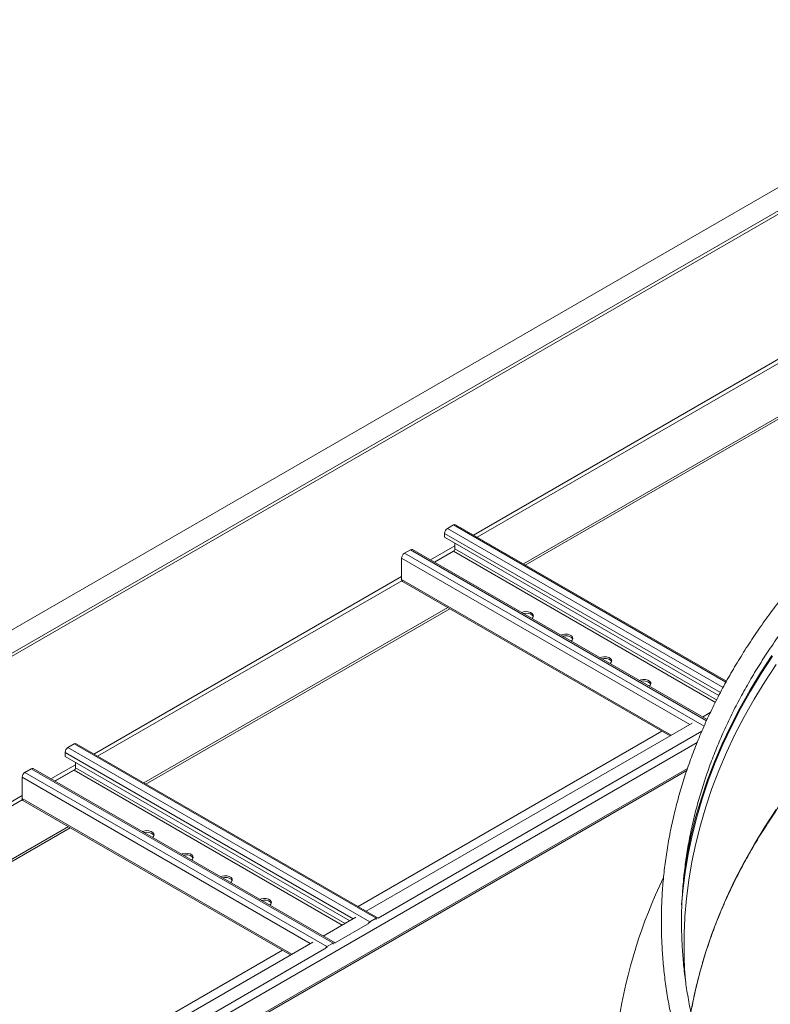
# Model space of a CAD drawing. Header units: millimetres. Extents: x -6 to 5206, y -8403 to -276.
# Tile 22 of 65: x 1584 to 1924, y -6757 to -6312. Entities that reach past the tile are written whole.
import ezdxf

# ---------------------------------------------------------------- set-up
doc = ezdxf.new("R2010")
doc.units = ezdxf.units.MM

msp = doc.modelspace()

# ---------------------------------------------------------------- linework, layer by layer
at = {"color": 7, "linetype": 'Continuous', "lineweight": 15}
for p, q in [((2058.54, -6311.97), (792.82, -7042.66)), ((797.37, -7050.54), (2063.09, -6319.85)), ((1812.07, -6557.97), (1949.36, -6478.71)), ((1812.91, -6558.45), (1950.21, -6479.2)), ((1780.47, -6540.33), (1777.71, -6541.92)), ((1903.83, -6610.94), (1781.37, -6540.24)), ((1776.44, -6544.13), (1776.44, -6545.92)), ((1776.44, -6545.92), (1900.33, -6617.45)), ((1781.1, -6551.1), (1781.1, -6548.62)), ((1761.02, -6551.56), (1758.26, -6553.15)), ((1895.03, -6628.31), (1761.92, -6551.47)), ((1771.83, -6557.19), (1780.47, -6552.2)), ((1756.99, -6555.35), (1756.99, -6565.02)), ((1757.36, -6565.85), (1878.3, -6635.66)), ((1640.59, -6656.95), (1777.89, -6577.69)), ((1641.44, -6657.44), (1778.74, -6578.18)), ((1893.03, -6627.15), (1896.5, -6625.15)), ((1741, -6714.92), (1888.32, -6629.87)), ((1737.32, -6712.8), (1874.62, -6633.54)), ((1608.99, -6639.32), (1606.24, -6640.91)), ((1608.99, -6639.32), (1745.46, -6718.1)), ((1746.36, -6718.02), (1609.89, -6639.23)), ((1604.96, -6643.12), (1604.96, -6644.91)), ((1606.24, -6640.91), (1742.71, -6719.7)), ((1604.96, -6644.91), (1733.61, -6719.18)), ((1609.63, -6650.09), (1609.63, -6647.61)), ((1380.1, -6943.34), (1885.86, -6651.37)), ((1589.55, -6650.55), (1586.79, -6652.14)), ((1586.79, -6652.14), (1723.26, -6730.92)), ((1589.55, -6650.55), (1726.02, -6729.33)), ((1726.92, -6729.24), (1590.45, -6650.46)), ((1600.36, -6656.18), (1608.99, -6651.19)), ((1585.52, -6654.34), (1585.52, -6664.01)), ((1585.89, -6664.84), (1706.82, -6734.65)), ((1469.12, -6755.94), (1606.42, -6676.68)), ((1469.97, -6756.43), (1607.26, -6677.17)), ((1721.55, -6726.14), (1736.29, -6717.64)), ((1745.46, -6718.1), (1742.71, -6719.7)), ((1565.85, -6811.79), (1703.15, -6732.53)), ((1569.53, -6813.91), (1716.84, -6728.86)), ((1726.02, -6729.33), (1723.26, -6730.92)), ((1885.32, -6746.45), (1885.1, -6743.95))]:
    msp.add_line(p, q, dxfattribs=at)
at = {"color": 8, "linetype": 'Continuous', "lineweight": 15}
for p, q in [((792.15, -7055.02), (2057.65, -6324.46)), ((1789.44, -6544.9), (1928.46, -6464.64)), ((1791.14, -6545.88), (1928.56, -6466.55)), ((1780.47, -6540.33), (1903.58, -6611.4)), ((1776.44, -6544.13), (1901.03, -6616.05)), ((1777.71, -6541.92), (1902.25, -6613.82)), ((1769.99, -6556.13), (1781.1, -6549.71)), ((1758.26, -6553.15), (1893.65, -6631.31)), ((1761.02, -6551.56), (1894.81, -6628.79)), ((1771.69, -6557.11), (1780.87, -6551.81)), ((1780.47, -6552.2), (1898.78, -6620.51)), ((1781.1, -6551.1), (1899.36, -6619.37)), ((1756.99, -6555.35), (1887.2, -6630.52)), ((1617.96, -6643.89), (1756.99, -6563.63)), ((1619.66, -6644.87), (1757.09, -6565.54)), ((1756.99, -6565.02), (1878.82, -6635.35)), ((1746.37, -6718.02), (1892.69, -6633.55)), ((1358.24, -6946.01), (1890.52, -6638.73)), ((1604.96, -6643.12), (1735.17, -6718.28)), ((1378.34, -6943.55), (1886.2, -6650.37)), ((1598.52, -6655.12), (1609.63, -6648.7)), ((1600.22, -6656.1), (1609.39, -6650.8)), ((1608.99, -6651.19), (1730.19, -6721.16)), ((1609.63, -6650.09), (1731.46, -6720.42)), ((1585.52, -6654.34), (1715.72, -6729.51)), ((1446.49, -6742.88), (1585.52, -6662.62)), ((1448.19, -6743.86), (1585.62, -6664.53)), ((1585.52, -6664.01), (1707.35, -6734.34)), ((1745.46, -6718.63), (1745.46, -6718.1)), ((1726.93, -6729.25), (1741.66, -6720.74)), ((1742.71, -6719.7), (1742.71, -6720.22)), ((1574.9, -6817.01), (1722.22, -6731.97)), ((1723.26, -6730.92), (1723.26, -6731.45)), ((1726.02, -6729.85), (1726.02, -6729.33))]:
    msp.add_line(p, q, dxfattribs=at)
at = {"color": 7, "linetype": 'Continuous', "lineweight": 15, "flags": 128}
for points in [[(1815.84, -6582.6), (1816.33, -6582.16), (1816.62, -6581.53), (1816.52, -6580.88), (1816.04, -6580.29), (1815.25, -6579.83), (1814.22, -6579.56), (1813.1, -6579.5), (1812.01, -6579.67), (1811.26, -6579.95)], [(1816.57, -6581.74), (1816.52, -6581.62), (1816.04, -6581.03), (1815.25, -6580.57), (1814.22, -6580.29), (1813.1, -6580.24), (1812.03, -6580.4)], [(1833.52, -6592.8), (1834.01, -6592.37), (1834.3, -6591.74), (1834.2, -6591.09), (1833.72, -6590.5), (1832.92, -6590.04), (1831.9, -6589.76), (1830.78, -6589.71), (1829.69, -6589.88), (1828.94, -6590.16)], [(1834.25, -6591.94), (1834.2, -6591.82), (1833.72, -6591.23), (1832.92, -6590.77), (1831.9, -6590.5), (1830.78, -6590.44), (1829.71, -6590.6)], [(1851.2, -6603.01), (1851.68, -6602.57), (1851.98, -6601.94), (1851.88, -6601.3), (1851.4, -6600.7), (1850.6, -6600.24), (1849.58, -6599.97), (1848.45, -6599.91), (1847.36, -6600.08), (1846.61, -6600.36)], [(1851.92, -6602.15), (1851.88, -6602.03), (1851.4, -6601.44), (1850.6, -6600.98), (1849.58, -6600.7), (1848.45, -6600.65), (1847.39, -6600.81)], [(1868.88, -6613.21), (1869.36, -6612.78), (1869.65, -6612.15), (1869.55, -6611.5), (1869.08, -6610.91), (1868.28, -6610.45), (1867.26, -6610.17), (1866.13, -6610.12), (1865.04, -6610.29), (1864.29, -6610.57)], [(1869.6, -6612.35), (1869.55, -6612.24), (1869.08, -6611.64), (1868.28, -6611.18), (1867.26, -6610.91), (1866.13, -6610.85), (1865.07, -6611.01)], [(1644.37, -6681.59), (1644.85, -6681.15), (1645.15, -6680.52), (1645.05, -6679.87), (1644.57, -6679.28), (1643.77, -6678.82), (1642.75, -6678.55), (1641.63, -6678.49), (1640.54, -6678.66), (1639.79, -6678.94)], [(1645.1, -6680.73), (1645.05, -6680.61), (1644.57, -6680.02), (1643.77, -6679.56), (1642.75, -6679.28), (1641.63, -6679.23), (1640.56, -6679.39)], [(1662.05, -6691.79), (1662.53, -6691.36), (1662.82, -6690.73), (1662.73, -6690.08), (1662.25, -6689.49), (1661.45, -6689.03), (1660.43, -6688.75), (1659.3, -6688.7), (1658.21, -6688.86), (1657.46, -6689.14)], [(1662.77, -6690.93), (1662.73, -6690.81), (1662.25, -6690.22), (1661.45, -6689.76), (1660.43, -6689.49), (1659.3, -6689.43), (1658.24, -6689.59)], [(1679.72, -6702), (1680.21, -6701.56), (1680.5, -6700.93), (1680.4, -6700.28), (1679.93, -6699.69), (1679.13, -6699.23), (1678.11, -6698.96), (1676.98, -6698.9), (1675.89, -6699.07), (1675.14, -6699.35)], [(1680.45, -6701.14), (1680.4, -6701.02), (1679.93, -6700.43), (1679.13, -6699.97), (1678.11, -6699.69), (1676.98, -6699.64), (1675.92, -6699.8)], [(1697.4, -6712.2), (1697.89, -6711.77), (1698.18, -6711.14), (1698.08, -6710.49), (1697.6, -6709.9), (1696.81, -6709.44), (1695.78, -6709.16), (1694.66, -6709.11), (1693.57, -6709.27), (1692.82, -6709.56)], [(1698.13, -6711.34), (1698.08, -6711.22), (1697.6, -6710.63), (1696.81, -6710.17), (1695.78, -6709.9), (1694.66, -6709.84), (1693.59, -6710)]]:
    msp.add_lwpolyline(points, dxfattribs=at)
at = {"color": 8, "linetype": 'Continuous', "lineweight": 15, "flags": 128}
for points in [[(1924.35, -6599.32), (1919.19, -6607.17), (1914.36, -6615.09), (1909.87, -6623.08), (1905.71, -6631.13), (1901.89, -6639.23), (1898.4, -6647.38), (1895.26, -6655.58), (1892.47, -6663.82), (1890.02, -6672.1), (1887.92, -6680.41), (1886.17, -6688.75), (1884.76, -6697.11), (1884.33, -6700.21)], [(1924.67, -6599.69), (1919.51, -6607.53), (1914.69, -6615.45), (1910.2, -6623.43), (1906.04, -6631.48), (1902.22, -6639.57), (1898.74, -6647.72), (1895.6, -6655.92), (1892.81, -6664.16), (1890.36, -6672.43), (1888.26, -6680.73), (1886.51, -6689.07), (1885.1, -6697.42), (1884.05, -6705.79), (1883.5, -6712)], [(1926.21, -6603.41), (1921.06, -6611.23), (1916.25, -6619.13), (1911.77, -6627.09), (1907.63, -6635.11), (1903.82, -6643.19), (1900.35, -6651.32), (1897.22, -6659.49), (1894.43, -6667.7), (1891.99, -6675.95), (1889.9, -6684.24), (1888.15, -6692.54), (1886.75, -6700.88), (1885.7, -6709.22), (1885.02, -6717.24)], [(1926.21, -6669.01), (1921.06, -6676.84), (1916.25, -6684.73), (1911.77, -6692.69), (1907.63, -6700.71), (1903.82, -6708.79), (1900.35, -6716.92), (1897.22, -6725.09), (1894.43, -6733.3), (1891.99, -6741.55), (1889.9, -6749.84), (1888.15, -6758.15)]]:
    msp.add_lwpolyline(points, dxfattribs=at)
at = {"color": 7, "linetype": 'Continuous', "lineweight": 15}
for centre, radius, start, end in [((1780.99, -6541.07), 0.905, 65.6929, 125.6176), ((1779.2, -6544.25), 2.77, 122.6055, 177.3945), ((1759.75, -6555.48), 2.77, 122.6055, 177.3945), ((1761.55, -6552.29), 0.905, 65.6929, 125.6176), ((1779.72, -6551.04), 1.38, 302.6055, 357.3945), ((1757.85, -6565.13), 0.863, 172.7442, 235.9436), ((1609.52, -6640.06), 0.905, 65.6929, 125.6176), ((1607.73, -6643.24), 2.77, 122.6055, 177.3945), ((1588.28, -6654.47), 2.77, 122.6055, 177.3945), ((1590.08, -6651.28), 0.905, 65.6929, 125.6176), ((1608.25, -6650.03), 1.38, 302.6055, 357.3945), ((1586.37, -6664.12), 0.863, 172.7442, 235.9436), ((2083.8, -6800.52), 231.55, 154.1774, 171.0992), ((1745.98, -6718.79), 0.857, 57.5624, 126.9354), ((2084.81, -6730.14), 200.2, 176.3075, 184.0368), ((1744.16, -6721.98), 2.7, 122.4513, 153.7889), ((1724.71, -6733.2), 2.7, 122.4513, 153.7889), ((1726.53, -6730.02), 0.857, 57.5624, 126.9354)]:
    msp.add_arc(centre, radius, start, end, dxfattribs=at)
for points, knots in [([(2054.05, -6468.58), (2052.33, -6469.58), (2047.33, -6472.49), (2039.24, -6477.39), (2029.84, -6483.34), (2020.69, -6489.41), (2011.77, -6495.6), (2003.1, -6501.91), (1994.68, -6508.34), (1986.51, -6514.87), (1978.6, -6521.52), (1970.95, -6528.26), (1963.57, -6535.11), (1956.46, -6542.06), (1949.62, -6549.09), (1943.06, -6556.22), (1936.79, -6563.44), (1930.79, -6570.73), (1925.09, -6578.11), (1919.68, -6585.56), (1914.56, -6593.08), (1909.74, -6600.66), (1905.21, -6608.31), (1900.99, -6616.02), (1897.08, -6623.78), (1893.47, -6631.59), (1890.16, -6639.44), (1887.17, -6647.34), (1884.49, -6655.27), (1882.12, -6663.23), (1880.06, -6671.23), (1878.32, -6679.24), (1876.89, -6687.28), (1875.77, -6695.33), (1874.97, -6703.4), (1874.49, -6711.47), (1874.33, -6719.55), (1874.48, -6727.62), (1874.94, -6735.69), (1875.72, -6743.75), (1876.82, -6751.8), (1878.23, -6759.83), (1879.95, -6767.85), (1881.99, -6775.83), (1884.34, -6783.79), (1887, -6791.72), (1889.98, -6799.61), (1893.26, -6807.46), (1896.84, -6815.26), (1900.74, -6823.02), (1904.93, -6830.72), (1909.43, -6838.36), (1914.23, -6845.94), (1919.33, -6853.46), (1924.71, -6860.91), (1930.39, -6868.28), (1936.36, -6875.58), (1942.62, -6882.8), (1949.15, -6889.93), (1955.96, -6896.97), (1963.05, -6903.92), (1970.41, -6910.77), (1978.04, -6917.52), (1985.93, -6924.17), (1994.07, -6930.71), (2002.48, -6937.14), (2011.13, -6943.46), (2020.02, -6949.66), (2029.16, -6955.74), (2038.54, -6961.69), (2046.85, -6966.75), (2052.09, -6969.8), (2054.05, -6970.94)], [0, 0, 0, 0, 0.007642, 0.022153, 0.036665, 0.051177, 0.065689, 0.080201, 0.094712, 0.109223, 0.123734, 0.138243, 0.152751, 0.167257, 0.181761, 0.196263, 0.210761, 0.225257, 0.239749, 0.254237, 0.268719, 0.283197, 0.297669, 0.312136, 0.326595, 0.341048, 0.355495, 0.369934, 0.384366, 0.398792, 0.41321, 0.427623, 0.44203, 0.456432, 0.470831, 0.485226, 0.499618, 0.51401, 0.528402, 0.542794, 0.557189, 0.571586, 0.585987, 0.600392, 0.614803, 0.62922, 0.643644, 0.658074, 0.67251, 0.686954, 0.701405, 0.715862, 0.730325, 0.744795, 0.75927, 0.77375, 0.788235, 0.802724, 0.817217, 0.831713, 0.846212, 0.860714, 0.875218, 0.889723, 0.90423, 0.918738, 0.933247, 0.947756, 0.962266, 0.976776, 0.991286, 1, 1, 1, 1]), ([(2058.6, -6963.06), (2056.91, -6962.07), (2051.99, -6959.21), (2044.01, -6954.38), (2034.77, -6948.53), (2025.76, -6942.55), (2016.99, -6936.46), (2008.47, -6930.26), (2000.2, -6923.95), (1992.18, -6917.53), (1984.42, -6911.01), (1976.93, -6904.39), (1969.7, -6897.68), (1962.74, -6890.87), (1956.05, -6883.98), (1949.64, -6877), (1943.51, -6869.94), (1937.67, -6862.81), (1932.11, -6855.6), (1926.83, -6848.32), (1921.85, -6840.97), (1917.17, -6833.56), (1912.78, -6826.09), (1908.68, -6818.57), (1904.89, -6810.99), (1901.4, -6803.37), (1898.22, -6795.7), (1895.34, -6787.99), (1892.77, -6780.25), (1890.51, -6772.47), (1888.56, -6764.66), (1886.92, -6756.83), (1885.59, -6748.98), (1884.58, -6741.11), (1883.89, -6733.23), (1883.5, -6725.34), (1883.44, -6717.45), (1883.69, -6709.55), (1884.26, -6701.66), (1885.14, -6693.78), (1886.33, -6685.92), (1887.85, -6678.07), (1889.67, -6670.25), (1891.81, -6662.45), (1894.25, -6654.68), (1897.01, -6646.95), (1900.07, -6639.25), (1903.44, -6631.6), (1907.12, -6624), (1911.09, -6616.45), (1915.37, -6608.95), (1919.94, -6601.51), (1924.81, -6594.13), (1929.97, -6586.81), (1935.42, -6579.57), (1941.16, -6572.4), (1947.19, -6565.3), (1953.09, -6558.7), (1957.12, -6554.5), (1958.94, -6552.61)], [0, 0, 0, 0, 0.0092996, 0.0269806, 0.0446614, 0.0623419, 0.0800224, 0.0977029, 0.1153837, 0.133065, 0.1507471, 0.1684303, 0.186115, 0.2038016, 0.2214905, 0.2391821, 0.2568771, 0.274576, 0.2922793, 0.3099876, 0.3277017, 0.3454221, 0.3631494, 0.3808843, 0.3986273, 0.4163788, 0.4341392, 0.4519088, 0.4696877, 0.4874758, 0.5052728, 0.5230782, 0.5408914, 0.5587114, 0.5765371, 0.5943672, 0.6122004, 0.6300351, 0.6478693, 0.6657014, 0.6835299, 0.7013534, 0.7191708, 0.736981, 0.7547832, 0.7725769, 0.7903616, 0.8081372, 0.8259038, 0.8436614, 0.8614104, 0.8791512, 0.8968842, 0.9146102, 0.9323295, 0.950043, 0.9677511, 0.9854546, 1, 1, 1, 1]), ([(1887.75, -6760.56), (1888.17, -6758.3), (1889.07, -6753.42), (1890.84, -6745.94), (1892.97, -6738.12), (1895.43, -6730.34), (1898.19, -6722.58), (1901.26, -6714.87), (1904.64, -6707.2), (1908.33, -6699.57), (1912.31, -6692), (1916.6, -6684.48), (1921.18, -6677.02), (1926.06, -6669.62), (1931.23, -6662.28), (1936.7, -6655.02), (1942.45, -6647.83), (1948.48, -6640.72), (1954.8, -6633.69), (1961.4, -6626.75), (1968.27, -6619.89), (1975.41, -6613.12), (1982.82, -6606.45), (1990.49, -6599.88), (1998.42, -6593.41), (2006.61, -6587.05), (2015.05, -6580.8), (2023.74, -6574.66), (2032.67, -6568.63), (2041.84, -6562.73), (2050.89, -6557.15), (2056.98, -6553.59), (2059.84, -6551.92)], [0, 0, 0, 0, 0.028983, 0.062685, 0.096379, 0.130066, 0.163744, 0.197413, 0.231073, 0.264724, 0.298367, 0.332, 0.365626, 0.399244, 0.432855, 0.466459, 0.500057, 0.53365, 0.567239, 0.600823, 0.634403, 0.667981, 0.701556, 0.735128, 0.768699, 0.802269, 0.835838, 0.869406, 0.902973, 0.936541, 0.970108, 1, 1, 1, 1])]:
    msp.add_open_spline(points, degree=3, knots=knots, dxfattribs=at)

doc.saveas('drawing.dxf')
